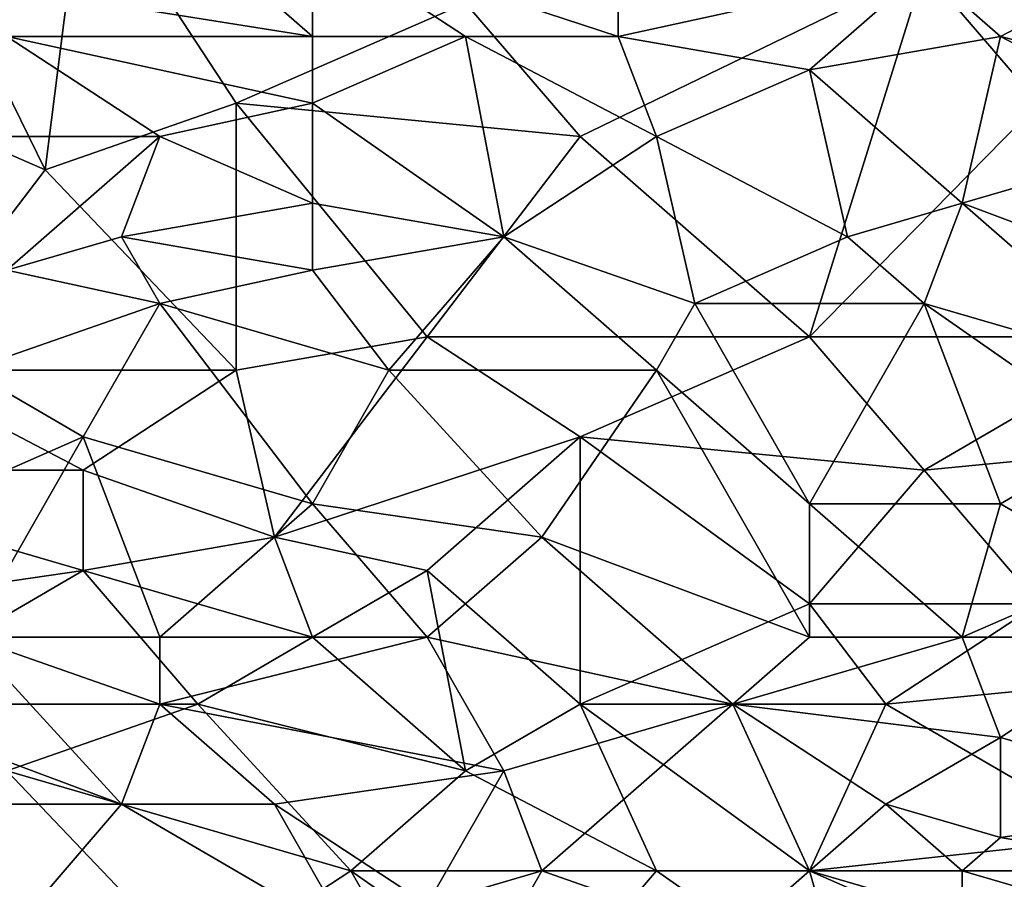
# Model space of a CAD drawing. Extents: x -1.1 to 1.1, y -0.36 to 0.36.
# Tile 225 of 256: x 0.08 to 0.19, y -0.29 to -0.19. Entities that reach past the tile are written whole.
import ezdxf

# ---------------------------------------------------------------- set-up
doc = ezdxf.new("R2010")
doc.units = 0

msp = doc.modelspace()

# ---------------------------------------------------------------- linework, layer by layer
for points in [[(0.11234, -0.19471, 0.402), (0.08552, -0.17128, 0.40498), (0.06316, -0.1869, 0.40395)], [(0.08552, -0.17128, 0.40498), (0.11234, -0.19471, 0.402), (0.11234, -0.18299, 0.40322)], [(0.08104, -0.21034, 0.2662), (0.06763, -0.18299, 0.26592), (0.08552, -0.17518, 0.26594)], [(0.1034, -0.20253, 0.26614), (0.08104, -0.21034, 0.2662), (0.08552, -0.17518, 0.26594)], [(0.13023, -0.19081, 0.26611), (0.1034, -0.20253, 0.26614), (0.08552, -0.17518, 0.26594)], [(0.08104, -0.21034, 0.2662), (0.05422, -0.19862, 0.26603), (0.06763, -0.18299, 0.26592)], [(0.14811, -0.19471, 0.40092), (0.14811, -0.18299, 0.40211), (0.11234, -0.18299, 0.40322)], [(0.14811, -0.19471, 0.40092), (0.11234, -0.18299, 0.40322), (0.13023, -0.19471, 0.4015)], [(0.13023, -0.19471, 0.4015), (0.11234, -0.18299, 0.40322), (0.11234, -0.19471, 0.402)], [(0.18388, -0.1869, 0.40032), (0.14811, -0.18299, 0.40211), (0.14811, -0.19471, 0.40092)], [(0.19282, -0.19471, 0.39916), (0.21518, -0.18299, 0.39913), (0.18388, -0.1869, 0.40032)], [(0.22412, -0.20253, 0.39693), (0.21518, -0.18299, 0.39913), (0.19282, -0.19471, 0.39916)], [(0.11234, -0.19471, 0.402), (0.06316, -0.1869, 0.40395), (0.07657, -0.19471, 0.40282)], [(0.18388, -0.1869, 0.26616), (0.14364, -0.20643, 0.26624), (0.13023, -0.19081, 0.26611)], [(0.14364, -0.20643, 0.26624), (0.18388, -0.1869, 0.26616), (0.17047, -0.22987, 0.26645)], [(0.17047, -0.19862, 0.39967), (0.18388, -0.1869, 0.40032), (0.14811, -0.19471, 0.40092)], [(0.17047, -0.19862, 0.39967), (0.19282, -0.19471, 0.39916), (0.18388, -0.1869, 0.40032)], [(0.19729, -0.20253, 0.26627), (0.17047, -0.22987, 0.26645), (0.18388, -0.1869, 0.26616)], [(0.19729, -0.20253, 0.26627), (0.18388, -0.1869, 0.26616), (0.23753, -0.19081, 0.26629)], [(0.13023, -0.19081, 0.26611), (0.14364, -0.20643, 0.26624), (0.1034, -0.20253, 0.26614)], [(0.09446, -0.20643, 0.40102), (0.07657, -0.19471, 0.40282), (0.05869, -0.20643, 0.40173)], [(0.11234, -0.20253, 0.4011), (0.11234, -0.19471, 0.402), (0.07657, -0.19471, 0.40282)], [(0.09446, -0.20643, 0.40102), (0.11234, -0.20253, 0.4011), (0.07657, -0.19471, 0.40282)], [(0.13023, -0.19471, 0.4015), (0.11234, -0.19471, 0.402), (0.11234, -0.20253, 0.4011)], [(0.1347, -0.21815, 0.39851), (0.13023, -0.19471, 0.4015), (0.11234, -0.20253, 0.4011)], [(0.15258, -0.20643, 0.39942), (0.14811, -0.19471, 0.40092), (0.13023, -0.19471, 0.4015)], [(0.13023, -0.19471, 0.4015), (0.1347, -0.21815, 0.39851), (0.15258, -0.20643, 0.39942)], [(0.14811, -0.19471, 0.40092), (0.15258, -0.20643, 0.39942), (0.17047, -0.19862, 0.39967)], [(0.18835, -0.21424, 0.39717), (0.19282, -0.19471, 0.39916), (0.17047, -0.19862, 0.39967)], [(0.19282, -0.19471, 0.39916), (0.18835, -0.21424, 0.39717), (0.21518, -0.20643, 0.3969)], [(0.21518, -0.20643, 0.3969), (0.22412, -0.20253, 0.39693), (0.19282, -0.19471, 0.39916)], [(0.06316, -0.23378, 0.2665), (0.05422, -0.19862, 0.26603), (0.08104, -0.21034, 0.2662)], [(0.17494, -0.21815, 0.39719), (0.17047, -0.19862, 0.39967), (0.15258, -0.20643, 0.39942)], [(0.18835, -0.21424, 0.39717), (0.17047, -0.19862, 0.39967), (0.17494, -0.21815, 0.39719)], [(0.1034, -0.23378, 0.26649), (0.08104, -0.21034, 0.2662), (0.1034, -0.20253, 0.26614)], [(0.11234, -0.21424, 0.39962), (0.11234, -0.20253, 0.4011), (0.09446, -0.20643, 0.40102)], [(0.12576, -0.22987, 0.26644), (0.1034, -0.20253, 0.26614), (0.14364, -0.20643, 0.26624)], [(0.12576, -0.22987, 0.26644), (0.1034, -0.23378, 0.26649), (0.1034, -0.20253, 0.26614)], [(0.11234, -0.20253, 0.4011), (0.11234, -0.21424, 0.39962), (0.1347, -0.21815, 0.39851)], [(0.17047, -0.22987, 0.26645), (0.19729, -0.20253, 0.26627), (0.2107, -0.22987, 0.26647)], [(0.07657, -0.22206, 0.39931), (0.09446, -0.20643, 0.40102), (0.05869, -0.20643, 0.40173)], [(0.07657, -0.22206, 0.39931), (0.08999, -0.21815, 0.39957), (0.09446, -0.20643, 0.40102)], [(0.09446, -0.20643, 0.40102), (0.08999, -0.21815, 0.39957), (0.11234, -0.21424, 0.39962)], [(0.12576, -0.22987, 0.26644), (0.14364, -0.20643, 0.26624), (0.17047, -0.22987, 0.26645)], [(0.15705, -0.22596, 0.39676), (0.15258, -0.20643, 0.39942), (0.1347, -0.21815, 0.39851)], [(0.15258, -0.20643, 0.39942), (0.15705, -0.22596, 0.39676), (0.17494, -0.21815, 0.39719)], [(0.21965, -0.22596, 0.39446), (0.21518, -0.20643, 0.3969), (0.18835, -0.21424, 0.39717)], [(0.1034, -0.23378, 0.26649), (0.06316, -0.23378, 0.2665), (0.08104, -0.21034, 0.2662)], [(0.11234, -0.22206, 0.39854), (0.11234, -0.21424, 0.39962), (0.08999, -0.21815, 0.39957)], [(0.1347, -0.21815, 0.39851), (0.11234, -0.21424, 0.39962), (0.11234, -0.22206, 0.39854)], [(0.18388, -0.22596, 0.39584), (0.18835, -0.21424, 0.39717), (0.17494, -0.21815, 0.39719)], [(0.2107, -0.23378, 0.39379), (0.18835, -0.21424, 0.39717), (0.18388, -0.22596, 0.39584)], [(0.18835, -0.21424, 0.39717), (0.2107, -0.23378, 0.39379), (0.21965, -0.22596, 0.39446)], [(0.09446, -0.22596, 0.39835), (0.08999, -0.21815, 0.39957), (0.07657, -0.22206, 0.39931)], [(0.08999, -0.21815, 0.39957), (0.09446, -0.22596, 0.39835), (0.11234, -0.22206, 0.39854)], [(0.1347, -0.21815, 0.39851), (0.11234, -0.22206, 0.39854), (0.12128, -0.23378, 0.39655)], [(0.15258, -0.23378, 0.39575), (0.1347, -0.21815, 0.39851), (0.12128, -0.23378, 0.39655)], [(0.1347, -0.21815, 0.39851), (0.15258, -0.23378, 0.39575), (0.15705, -0.22596, 0.39676)], [(0.15705, -0.22596, 0.39676), (0.18388, -0.22596, 0.39584), (0.17494, -0.21815, 0.39719)], [(0.07657, -0.22206, 0.39931), (0.0721, -0.23378, 0.39758), (0.09446, -0.22596, 0.39835)], [(0.12128, -0.23378, 0.39655), (0.11234, -0.22206, 0.39854), (0.09446, -0.22596, 0.39835)], [(0.08552, -0.24159, 0.39603), (0.09446, -0.22596, 0.39835), (0.0721, -0.23378, 0.39758)], [(0.11234, -0.2494, 0.39414), (0.09446, -0.22596, 0.39835), (0.08552, -0.24159, 0.39603)], [(0.09446, -0.22596, 0.39835), (0.11234, -0.2494, 0.39414), (0.12128, -0.23378, 0.39655)], [(0.17047, -0.2494, 0.39281), (0.15705, -0.22596, 0.39676), (0.15258, -0.23378, 0.39575)], [(0.18388, -0.22596, 0.39584), (0.15705, -0.22596, 0.39676), (0.17047, -0.2494, 0.39281)], [(0.19282, -0.2494, 0.39215), (0.18388, -0.22596, 0.39584), (0.17047, -0.2494, 0.39281)], [(0.20623, -0.24159, 0.39284), (0.2107, -0.23378, 0.39379), (0.18388, -0.22596, 0.39584)], [(0.18388, -0.22596, 0.39584), (0.19282, -0.2494, 0.39215), (0.20623, -0.24159, 0.39284)], [(0.10787, -0.25331, 0.26655), (0.1034, -0.23378, 0.26649), (0.12576, -0.22987, 0.26644)], [(0.14364, -0.24159, 0.26653), (0.10787, -0.25331, 0.26655), (0.12576, -0.22987, 0.26644)], [(0.17047, -0.22987, 0.26645), (0.14364, -0.24159, 0.26653), (0.12576, -0.22987, 0.26644)], [(0.17047, -0.22987, 0.26645), (0.18388, -0.24549, 0.26653), (0.14364, -0.24159, 0.26653)], [(0.2107, -0.22987, 0.26647), (0.18388, -0.24549, 0.26653), (0.17047, -0.22987, 0.26645)], [(0.18388, -0.24549, 0.26653), (0.2107, -0.22987, 0.26647), (0.22412, -0.24159, 0.26654)], [(0.06316, -0.23378, 0.2665), (0.08552, -0.24549, 0.26657), (0.04528, -0.24549, 0.26661)], [(0.1034, -0.23378, 0.26649), (0.08552, -0.24549, 0.26657), (0.06316, -0.23378, 0.2665)], [(0.08552, -0.24159, 0.39603), (0.0721, -0.23378, 0.39758), (0.06763, -0.2494, 0.39498)], [(0.1034, -0.23378, 0.26649), (0.10787, -0.25331, 0.26655), (0.08552, -0.24549, 0.26657)], [(0.13917, -0.25331, 0.39292), (0.12128, -0.23378, 0.39655), (0.11234, -0.2494, 0.39414)], [(0.15258, -0.23378, 0.39575), (0.12128, -0.23378, 0.39655), (0.13917, -0.25331, 0.39292)], [(0.17047, -0.26503, 0.39019), (0.15258, -0.23378, 0.39575), (0.13917, -0.25331, 0.39292)], [(0.15258, -0.23378, 0.39575), (0.17047, -0.26503, 0.39019), (0.17047, -0.2494, 0.39281)], [(0.08552, -0.24159, 0.39603), (0.06763, -0.2494, 0.39498), (0.0721, -0.26503, 0.39202)], [(0.08552, -0.24159, 0.39603), (0.0721, -0.26503, 0.39202), (0.09446, -0.26503, 0.39163)], [(0.11234, -0.2494, 0.39414), (0.08552, -0.24159, 0.39603), (0.09446, -0.26503, 0.39163)], [(0.10787, -0.25331, 0.26655), (0.14364, -0.24159, 0.26653), (0.12576, -0.25721, 0.26653)], [(0.12576, -0.25721, 0.26653), (0.14364, -0.24159, 0.26653), (0.14364, -0.27284, 0.26634)], [(0.14364, -0.24159, 0.26653), (0.18388, -0.24549, 0.26653), (0.17047, -0.26112, 0.26649)], [(0.17047, -0.26112, 0.26649), (0.14364, -0.27284, 0.26634), (0.14364, -0.24159, 0.26653)], [(0.22412, -0.24159, 0.26654), (0.19729, -0.26112, 0.26647), (0.18388, -0.24549, 0.26653)], [(0.20623, -0.25721, 0.39048), (0.20623, -0.24159, 0.39284), (0.19282, -0.2494, 0.39215)], [(0.08552, -0.24549, 0.26657), (0.08552, -0.25721, 0.26655), (0.04528, -0.24549, 0.26661)], [(0.08552, -0.25721, 0.26655), (0.05869, -0.26112, 0.26654), (0.04528, -0.24549, 0.26661)], [(0.08552, -0.25721, 0.26655), (0.08552, -0.24549, 0.26657), (0.10787, -0.25331, 0.26655)], [(0.19729, -0.26112, 0.26647), (0.17047, -0.26112, 0.26649), (0.18388, -0.24549, 0.26653)], [(0.09446, -0.26503, 0.39163), (0.12576, -0.26503, 0.39105), (0.11234, -0.2494, 0.39414)], [(0.11234, -0.2494, 0.39414), (0.12576, -0.26503, 0.39105), (0.13917, -0.25331, 0.39292)], [(0.17047, -0.2494, 0.39281), (0.18835, -0.26503, 0.38975), (0.19282, -0.2494, 0.39215)], [(0.18835, -0.26503, 0.38975), (0.17047, -0.2494, 0.39281), (0.17047, -0.26503, 0.39019)], [(0.20623, -0.25721, 0.39048), (0.19282, -0.2494, 0.39215), (0.18835, -0.26503, 0.38975)], [(0.10787, -0.25331, 0.26655), (0.11234, -0.26503, 0.26645), (0.08552, -0.25721, 0.26655)], [(0.12576, -0.25721, 0.26653), (0.11234, -0.26503, 0.26645), (0.10787, -0.25331, 0.26655)], [(0.16152, -0.27284, 0.38895), (0.13917, -0.25331, 0.39292), (0.12576, -0.26503, 0.39105)], [(0.16152, -0.27284, 0.38895), (0.17047, -0.26503, 0.39019), (0.13917, -0.25331, 0.39292)], [(0.05869, -0.27284, 0.26635), (0.05869, -0.26112, 0.26654), (0.08552, -0.25721, 0.26655)], [(0.08552, -0.25721, 0.26655), (0.09893, -0.27284, 0.26633), (0.05869, -0.27284, 0.26635)], [(0.11234, -0.26503, 0.26645), (0.09893, -0.27284, 0.26633), (0.08552, -0.25721, 0.26655)], [(0.11234, -0.26503, 0.26645), (0.12576, -0.25721, 0.26653), (0.13023, -0.28065, 0.26617)], [(0.14364, -0.27284, 0.26634), (0.13023, -0.28065, 0.26617), (0.12576, -0.25721, 0.26653)], [(0.2107, -0.26503, 0.38905), (0.20623, -0.25721, 0.39048), (0.18835, -0.26503, 0.38975)], [(0.14364, -0.27284, 0.26634), (0.17047, -0.26112, 0.26649), (0.17941, -0.27284, 0.26631)], [(0.19729, -0.26112, 0.26647), (0.17941, -0.27284, 0.26631), (0.17047, -0.26112, 0.26649)], [(0.19729, -0.26112, 0.26647), (0.21965, -0.26893, 0.26636), (0.17941, -0.27284, 0.26631)], [(0.05869, -0.27284, 0.39064), (0.08999, -0.28456, 0.38778), (0.0721, -0.26503, 0.39202)], [(0.0721, -0.26503, 0.39202), (0.09446, -0.27284, 0.39012), (0.09446, -0.26503, 0.39163)], [(0.09446, -0.27284, 0.39012), (0.0721, -0.26503, 0.39202), (0.08999, -0.28456, 0.38778)], [(0.12576, -0.26503, 0.39105), (0.09446, -0.26503, 0.39163), (0.09446, -0.27284, 0.39012)], [(0.09446, -0.27284, 0.39012), (0.1347, -0.28065, 0.38791), (0.12576, -0.26503, 0.39105)], [(0.09893, -0.27284, 0.26633), (0.11234, -0.26503, 0.26645), (0.13023, -0.28065, 0.26617)], [(0.16152, -0.27284, 0.38895), (0.12576, -0.26503, 0.39105), (0.1347, -0.28065, 0.38791)], [(0.16152, -0.27284, 0.38895), (0.18835, -0.26503, 0.38975), (0.17047, -0.26503, 0.39019)], [(0.19282, -0.27674, 0.3875), (0.18835, -0.26503, 0.38975), (0.16152, -0.27284, 0.38895)], [(0.18835, -0.26503, 0.38975), (0.19282, -0.27674, 0.3875), (0.2107, -0.26503, 0.38905)], [(0.21965, -0.28456, 0.38534), (0.2107, -0.26503, 0.38905), (0.19282, -0.27674, 0.3875)], [(0.17941, -0.27284, 0.26631), (0.21965, -0.26893, 0.26636), (0.20623, -0.28846, 0.26591)], [(0.05869, -0.27284, 0.26635), (0.09893, -0.27284, 0.26633), (0.07657, -0.28065, 0.26616)], [(0.08999, -0.28456, 0.38778), (0.05869, -0.27284, 0.39064), (0.06763, -0.28456, 0.3881)], [(0.09893, -0.27284, 0.26633), (0.11681, -0.29237, 0.26581), (0.07657, -0.28065, 0.26616)], [(0.10787, -0.28456, 0.38752), (0.09446, -0.27284, 0.39012), (0.08999, -0.28456, 0.38778)], [(0.09446, -0.27284, 0.39012), (0.10787, -0.28456, 0.38752), (0.1347, -0.28065, 0.38791)], [(0.13023, -0.28065, 0.26617), (0.11681, -0.29237, 0.26581), (0.09893, -0.27284, 0.26633)], [(0.13023, -0.28065, 0.26617), (0.14364, -0.27284, 0.26634), (0.15258, -0.29237, 0.26582)], [(0.16152, -0.27284, 0.38895), (0.1347, -0.28065, 0.38791), (0.13917, -0.29237, 0.38543)], [(0.17047, -0.29237, 0.38486), (0.16152, -0.27284, 0.38895), (0.13917, -0.29237, 0.38543)], [(0.14364, -0.27284, 0.26634), (0.17941, -0.27284, 0.26631), (0.17047, -0.29237, 0.26582)], [(0.17047, -0.29237, 0.26582), (0.15258, -0.29237, 0.26582), (0.14364, -0.27284, 0.26634)], [(0.16152, -0.27284, 0.38895), (0.17941, -0.28456, 0.38627), (0.19282, -0.27674, 0.3875)], [(0.16152, -0.27284, 0.38895), (0.17047, -0.29237, 0.38486), (0.17941, -0.28456, 0.38627)], [(0.20623, -0.28846, 0.26591), (0.17047, -0.29237, 0.26582), (0.17941, -0.27284, 0.26631)], [(0.19282, -0.28846, 0.38519), (0.19282, -0.27674, 0.3875), (0.17941, -0.28456, 0.38627)], [(0.21965, -0.28456, 0.38534), (0.19282, -0.27674, 0.3875), (0.19282, -0.28846, 0.38519)], [(0.0721, -0.29628, 0.26563), (0.07657, -0.28065, 0.26616), (0.09893, -0.30409, 0.26535)], [(0.11681, -0.29237, 0.26581), (0.09893, -0.30409, 0.26535), (0.07657, -0.28065, 0.26616)], [(0.12576, -0.29628, 0.38474), (0.1347, -0.28065, 0.38791), (0.10787, -0.28456, 0.38752)], [(0.13023, -0.28065, 0.26617), (0.15258, -0.29237, 0.26582), (0.11681, -0.29237, 0.26581)], [(0.1347, -0.28065, 0.38791), (0.12576, -0.29628, 0.38474), (0.13917, -0.29237, 0.38543)], [(0.08999, -0.28456, 0.38778), (0.06763, -0.28456, 0.3881), (0.07657, -0.30018, 0.38438)], [(0.11681, -0.30018, 0.3839), (0.08999, -0.28456, 0.38778), (0.07657, -0.30018, 0.38438)], [(0.08999, -0.28456, 0.38778), (0.11681, -0.30018, 0.3839), (0.10787, -0.28456, 0.38752)], [(0.12576, -0.29628, 0.38474), (0.10787, -0.28456, 0.38752), (0.11681, -0.30018, 0.3839)], [(0.18835, -0.29237, 0.38447), (0.17941, -0.28456, 0.38627), (0.17047, -0.29237, 0.38486)], [(0.18835, -0.29237, 0.38447), (0.19282, -0.28846, 0.38519), (0.17941, -0.28456, 0.38627)], [(0.19282, -0.28846, 0.38519), (0.21518, -0.29237, 0.38383), (0.21965, -0.28456, 0.38534)], [(0.17047, -0.29237, 0.26582), (0.20623, -0.28846, 0.26591), (0.19729, -0.30018, 0.26551)], [(0.18835, -0.29237, 0.38447), (0.21518, -0.29237, 0.38383), (0.19282, -0.28846, 0.38519)], [(0.11681, -0.29237, 0.26581), (0.12576, -0.30799, 0.26525), (0.09893, -0.30409, 0.26535)], [(0.15258, -0.29237, 0.26582), (0.13917, -0.30799, 0.26524), (0.11681, -0.29237, 0.26581)], [(0.13917, -0.30799, 0.26524), (0.12576, -0.30799, 0.26525), (0.11681, -0.29237, 0.26581)], [(0.1347, -0.30018, 0.38369), (0.13917, -0.29237, 0.38543), (0.12576, -0.29628, 0.38474)], [(0.13917, -0.29237, 0.38543), (0.1347, -0.30018, 0.38369), (0.16152, -0.30018, 0.3832)], [(0.16152, -0.30018, 0.3832), (0.17047, -0.29237, 0.38486), (0.13917, -0.29237, 0.38543)], [(0.13917, -0.30799, 0.26524), (0.15258, -0.29237, 0.26582), (0.17494, -0.30799, 0.26518)], [(0.17047, -0.29237, 0.26582), (0.17494, -0.30799, 0.26518), (0.15258, -0.29237, 0.26582)], [(0.16152, -0.30018, 0.3832), (0.18835, -0.30018, 0.38265), (0.17047, -0.29237, 0.38486)], [(0.18835, -0.30018, 0.38265), (0.18835, -0.29237, 0.38447), (0.17047, -0.29237, 0.38486)], [(0.19729, -0.30018, 0.26551), (0.17494, -0.30799, 0.26518), (0.17047, -0.29237, 0.26582)], [(0.21518, -0.30018, 0.38202), (0.21518, -0.29237, 0.38383), (0.18835, -0.29237, 0.38447)], [(0.21518, -0.30018, 0.38202), (0.18835, -0.29237, 0.38447), (0.18835, -0.30018, 0.38265)]]:
    msp.add_3dface(points)

doc.saveas('drawing.dxf')
